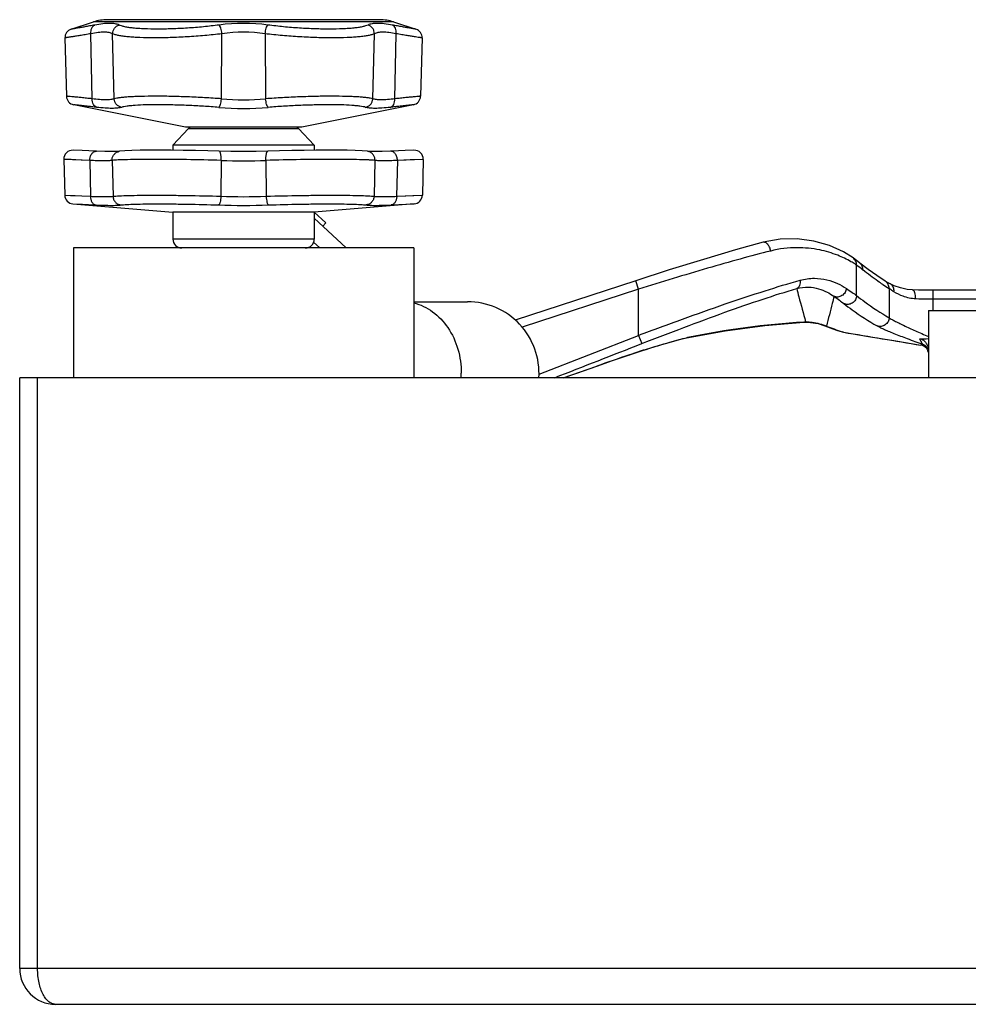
# Model space of a CAD drawing. Header units: millimetres. Extents: x 0 to 1680, y 0 to 1188.
# Tile 3 of 22: x 638 to 744, y 321 to 431. Entities that reach past the tile are written whole.
import ezdxf

# ---------------------------------------------------------------- set-up
doc = ezdxf.new("R2010")
doc.units = ezdxf.units.MM
doc.header["$LTSCALE"] = 4
doc.layers.add('AXES', color=7, linetype='Continuous')
doc.layers.add('SURFACE_ELEMENTS', color=7, linetype='Continuous')

msp = doc.modelspace()

# ---------------------------------------------------------------- linework, layer by layer
at = {"color": 7, "linetype": 'Continuous'}
for p, q in [((643.56, 429.54), (646.07, 430.36)), ((678.03, 430.6), (647.61, 430.6)), ((679.57, 430.36), (682.07, 429.54)), ((642.87, 428.57), (643.04, 422.05)), ((682.77, 428.57), (682.59, 422.05)), ((656.32, 418.6), (643.85, 421.1)), ((681.79, 421.1), (669.32, 418.6)), ((669.32, 418.6), (656.32, 418.6)), ((656.89, 418.58), (656.86, 418.6)), ((644.78, 415.98), (643.79, 416.02)), ((648.98, 415.9), (648.98, 415.9)), ((676.97, 415.87), (676.66, 415.9)), ((676.66, 415.9), (676.66, 415.9)), ((677.53, 415.86), (676.97, 415.87)), ((681.85, 416.02), (680.86, 415.98)), ((642.74, 415), (642.85, 411)), ((682.89, 415), (682.79, 411)), ((643.76, 410.02), (654.92, 409.1)), ((681.87, 410.02), (670.72, 409.1)), ((654.92, 409.1), (654.92, 406.1)), ((670.72, 409.1), (670.72, 406.1)), ((672.02, 407.89), (670.72, 409.1)), ((674.27, 405.1), (670.72, 408.42)), ((672.02, 407.89), (671.68, 407.52)), ((671.34, 405.1), (670.65, 405.75)), ((681.82, 399.1), (687.82, 399.1)), ((739.32, 398.1), (739.32, 390.6)), ((739.32, 398.1), (764.32, 398.1)), ((637.82, 324.6), (637.82, 390.6)), ((865.82, 390.6), (637.82, 390.6)), ((861.82, 320.6), (641.82, 320.6))]:
    msp.add_line(p, q, dxfattribs=at)
at = {"color": 9, "linetype": 'Continuous'}
for p, q in [((679.57, 430.36), (646.07, 430.36)), ((645.92, 421.77), (645.78, 429.03)), ((648.38, 421.77), (648.2, 429.03)), ((660.35, 421.77), (660.4, 429.03)), ((665.23, 429.03), (665.28, 421.77)), ((677.26, 421.77), (677.44, 429.03)), ((679.72, 421.77), (679.85, 429.03)), ((656.67, 418.45), (668.97, 418.45)), ((645.64, 414.88), (642.74, 415)), ((645.64, 414.88), (645.71, 410.88)), ((648.14, 414.88), (648.24, 410.88)), ((660.32, 414.88), (660.29, 410.88)), ((665.32, 414.88), (665.35, 410.88)), ((677.5, 414.88), (677.4, 410.88)), ((680, 414.88), (679.92, 410.88)), ((682.89, 415), (680, 414.88)), ((682.8, 414.99), (681.44, 414.94)), ((642.85, 411), (645.71, 410.88)), ((679.92, 410.88), (682.79, 411)), ((681.74, 410.95), (682.68, 410.99)), ((643.76, 410.02), (646.35, 409.91)), ((679.29, 409.91), (681.87, 410.02)), ((680.93, 409.98), (681.77, 410.02)), ((670.72, 406.1), (654.92, 406.1)), ((639.82, 324.6), (639.82, 390.6)), ((865.82, 324.6), (637.82, 324.6))]:
    msp.add_line(p, q, dxfattribs=at)
at = {"color": 7, "linetype": 'Continuous'}
for points in [[(646.39, 415.9), (645.53, 415.94), (644.78, 415.98)], [(648.98, 415.9), (648.67, 415.87), (648.11, 415.86), (647.34, 415.87), (646.39, 415.9)], [(660.1, 415.9), (658.83, 415.94), (657.44, 415.98), (656.06, 416), (654.72, 416.02), (653.46, 416.02), (652.31, 416.02), (651.26, 416.01), (650.34, 415.98), (649.56, 415.95), (648.98, 415.9)], [(665.54, 415.9), (664.24, 415.87), (662.82, 415.86), (661.4, 415.87), (660.1, 415.9)], [(676.66, 415.9), (676.07, 415.95), (675.3, 415.98), (674.38, 416.01), (673.33, 416.02), (672.18, 416.02), (670.92, 416.02), (669.58, 416), (668.2, 415.98), (666.82, 415.94), (665.54, 415.9)], [(679.24, 415.9), (678.3, 415.87), (677.53, 415.86)], [(680.86, 415.98), (680.11, 415.94), (679.24, 415.9)]]:
    msp.add_lwpolyline(points, dxfattribs=at)
at = {"color": 9, "linetype": 'Continuous'}
for points in [[(645.64, 414.88), (644.78, 414.92), (644.09, 414.94), (643.55, 414.97), (642.74, 415)], [(681.44, 414.94), (680.72, 414.91), (680, 414.88)], [(642.85, 411), (643.49, 410.97), (644.03, 410.95), (644.77, 410.92), (645.71, 410.88)], [(679.92, 410.88), (680.93, 410.92), (681.74, 410.95)], [(643.76, 410.02), (644.34, 410), (644.83, 409.98), (645.49, 409.95), (646.35, 409.91)], [(679.29, 409.91), (680.2, 409.95), (680.93, 409.98)]]:
    msp.add_lwpolyline(points, dxfattribs=at)
at = {"color": 7, "linetype": 'Continuous'}
for centre, radius, start, end in [((647.61, 425.6), 5, 90, 108.0042), ((678.03, 425.6), 5, 71.9958, 90), ((643.87, 428.59), 1, 108.0042, 181.5), ((681.77, 428.59), 1, 358.5, 71.9958), ((644.04, 422.08), 1, 181.5, 258.6901), ((681.59, 422.08), 1, 281.3099, 358.5), ((657.03, 418.1), 0.5, 90, 136.4688), ((668.6, 418.1), 0.5, 43.5312, 90), ((643.74, 415.02), 1, 87.5025, 181.5), ((681.89, 415.02), 1, 358.5, 92.4975), ((643.85, 411.02), 1, 181.5, 265.2755), ((681.79, 411.02), 1, 274.7245, 358.5), ((655.92, 406.1), 1, 180, 270), ((669.72, 406.1), 1, 270, 0), ((687.82, 391.1), 8, 356.3839, 90), ((641.82, 324.6), 4, 180, 270)]:
    msp.add_arc(centre, radius, start, end, dxfattribs=at)
at = {"color": 9, "linetype": 'Continuous'}
for centre, radius, start, end in [((662.82, 409.52), 20.67, 82.4329, 97.5671), ((662.82, 412.92), 16.29, 81.4753, 98.5247), ((662.82, 447.98), 26.33, 264.6292, 275.3708), ((662.82, 453.58), 32.89, 265.1951, 274.8049), ((662.82, 480.89), 66.06, 267.8306, 272.1694), ((662.82, 477.27), 66.44, 267.8203, 272.1797), ((662.82, 491.06), 81.2, 268.0282, 271.9718), ((677.41, 391.1), 9.72, 357.0336, 359.9976)]:
    msp.add_arc(centre, radius, start, end, dxfattribs=at)
for points, knots in [([(648.92, 430.01), (648.86, 430.04), (648.71, 430.1), (648.46, 430.15), (648.17, 430.18), (647.71, 430.2), (647.05, 430.15), (646.5, 430.06), (646.2, 430.01)], [0, 0, 0, 0, 0.079242, 0.170769, 0.275455, 0.393714, 0.670864, 1, 1, 1, 1]), ([(679.44, 430.01), (679.14, 430.06), (678.59, 430.15), (677.92, 430.2), (677.46, 430.18), (677.18, 430.15), (676.93, 430.1), (676.78, 430.04), (676.72, 430.01)], [0, 0, 0, 0, 0.32913, 0.606264, 0.72452, 0.829208, 0.920747, 1, 1, 1, 1]), ([(645.78, 429.03), (645.56, 429), (645.15, 428.93), (644.58, 428.83), (644.08, 428.76), (643.71, 428.7), (643.46, 428.66), (643.31, 428.64), (643.18, 428.61), (643.07, 428.6), (642.99, 428.59), (642.93, 428.58), (642.9, 428.57), (642.88, 428.57), (642.88, 428.57), (642.87, 428.57)], [0, 0, 0, 0, 0.2244, 0.423755, 0.595982, 0.739393, 0.799816, 0.852507, 0.897324, 0.934155, 0.962906, 0.983492, 0.990707, 0.995867, 1, 1, 1, 1]), ([(646.2, 430.01), (646, 429.97), (645.63, 429.91), (645.11, 429.81), (644.65, 429.73), (644.28, 429.67), (644.01, 429.62), (643.84, 429.59), (643.74, 429.58), (643.67, 429.56), (643.61, 429.55), (643.58, 429.55), (643.57, 429.55), (643.56, 429.54)], [0, 0, 0, 0, 0.224502, 0.423895, 0.596117, 0.7395, 0.852576, 0.897374, 0.934189, 0.962926, 0.9835, 0.995868, 1, 1, 1, 1]), ([(645.78, 429.03), (645.77, 429.14), (645.77, 429.35), (645.84, 429.64), (645.99, 429.87), (646.13, 429.98), (646.2, 430.01)], [0, 0, 0, 0, 0.28375, 0.548743, 0.786788, 1, 1, 1, 1]), ([(648.2, 429.03), (648.08, 429.1), (647.86, 429.16), (647.54, 429.21), (647.13, 429.22), (646.54, 429.17), (646.05, 429.09), (645.78, 429.03)], [0, 0, 0, 0, 0.16953, 0.273599, 0.39148, 0.669034, 1, 1, 1, 1]), ([(648.2, 429.03), (648.2, 429.14), (648.23, 429.36), (648.39, 429.65), (648.62, 429.88), (648.82, 429.98), (648.92, 430.01)], [0, 0, 0, 0, 0.250617, 0.502201, 0.752564, 1, 1, 1, 1]), ([(660.4, 429.03), (659.76, 428.95), (658.48, 428.82), (656.55, 428.68), (654.67, 428.59), (652.91, 428.56), (651.55, 428.58), (650.57, 428.63), (649.94, 428.68), (649.39, 428.74), (648.91, 428.82), (648.52, 428.91), (648.29, 428.99), (648.2, 429.03)], [0, 0, 0, 0, 0.157387, 0.316769, 0.472107, 0.617431, 0.747154, 0.804609, 0.856413, 0.902128, 0.941409, 0.974047, 1, 1, 1, 1]), ([(660.1, 430.01), (659.51, 429.93), (658.34, 429.8), (656.58, 429.65), (654.86, 429.57), (653.25, 429.54), (652.01, 429.56), (651.11, 429.61), (650.53, 429.66), (650.02, 429.72), (649.58, 429.8), (649.22, 429.89), (649.01, 429.97), (648.92, 430.01)], [0, 0, 0, 0, 0.157175, 0.316164, 0.471049, 0.615979, 0.745482, 0.802929, 0.854814, 0.900715, 0.940305, 0.973403, 1, 1, 1, 1]), ([(660.4, 429.03), (660.39, 429.14), (660.36, 429.34), (660.29, 429.63), (660.21, 429.83), (660.15, 429.95), (660.11, 429.99), (660.1, 430.01)], [0, 0, 0, 0, 0.313302, 0.601363, 0.836512, 0.927923, 1, 1, 1, 1]), ([(665.23, 429.03), (665.25, 429.14), (665.28, 429.34), (665.35, 429.63), (665.42, 429.83), (665.49, 429.95), (665.52, 429.99), (665.54, 430.01)], [0, 0, 0, 0, 0.313302, 0.601363, 0.836512, 0.927923, 1, 1, 1, 1]), ([(677.44, 429.03), (677.34, 428.99), (677.12, 428.91), (676.73, 428.82), (676.25, 428.74), (675.69, 428.68), (675.06, 428.63), (674.09, 428.58), (672.73, 428.56), (670.97, 428.59), (669.09, 428.68), (667.16, 428.82), (665.87, 428.95), (665.23, 429.03)], [0, 0, 0, 0, 0.025957, 0.0586, 0.097883, 0.1436, 0.195406, 0.252862, 0.38258, 0.527894, 0.683222, 0.842599, 1, 1, 1, 1]), ([(676.72, 430.01), (676.63, 429.97), (676.41, 429.89), (676.05, 429.8), (675.62, 429.72), (675.1, 429.66), (674.52, 429.61), (673.63, 429.56), (672.39, 429.54), (670.78, 429.57), (669.06, 429.65), (667.3, 429.8), (666.12, 429.93), (665.54, 430.01)], [0, 0, 0, 0, 0.026601, 0.059704, 0.099296, 0.145199, 0.197085, 0.254534, 0.384032, 0.528952, 0.683827, 0.842811, 1, 1, 1, 1]), ([(677.44, 429.03), (677.44, 429.14), (677.4, 429.36), (677.25, 429.65), (677.01, 429.88), (676.82, 429.98), (676.72, 430.01)], [0, 0, 0, 0, 0.250617, 0.502201, 0.752564, 1, 1, 1, 1]), ([(679.85, 429.03), (679.59, 429.09), (679.1, 429.17), (678.51, 429.22), (678.1, 429.21), (677.78, 429.16), (677.56, 429.1), (677.44, 429.03)], [0, 0, 0, 0, 0.33096, 0.608496, 0.726374, 0.830444, 1, 1, 1, 1]), ([(679.85, 429.03), (679.87, 429.14), (679.87, 429.35), (679.79, 429.64), (679.65, 429.87), (679.51, 429.98), (679.44, 430.01)], [0, 0, 0, 0, 0.28375, 0.548743, 0.786788, 1, 1, 1, 1]), ([(682.07, 429.54), (682.07, 429.55), (682.06, 429.55), (682.02, 429.55), (681.97, 429.56), (681.89, 429.58), (681.8, 429.59), (681.63, 429.62), (681.36, 429.67), (680.98, 429.73), (680.53, 429.81), (680.01, 429.91), (679.63, 429.97), (679.44, 430.01)], [0, 0, 0, 0, 0.00413, 0.016495, 0.037067, 0.0658, 0.10261, 0.14741, 0.260494, 0.403899, 0.576147, 0.775525, 1, 1, 1, 1]), ([(682.77, 428.57), (682.76, 428.57), (682.75, 428.57), (682.74, 428.57), (682.7, 428.58), (682.65, 428.59), (682.57, 428.6), (682.46, 428.61), (682.27, 428.64), (681.98, 428.69), (681.56, 428.76), (681.06, 428.83), (680.48, 428.93), (680.07, 429), (679.85, 429.03)], [0, 0, 0, 0, 0.004131, 0.009289, 0.016503, 0.037086, 0.065833, 0.10266, 0.147479, 0.260601, 0.404034, 0.576288, 0.775627, 1, 1, 1, 1]), ([(645.92, 421.77), (645.7, 421.79), (645.29, 421.83), (644.72, 421.89), (644.23, 421.94), (643.82, 421.98), (643.53, 422), (643.34, 422.02), (643.24, 422.03), (643.16, 422.04), (643.1, 422.05), (643.07, 422.05), (643.06, 422.05), (643.05, 422.05), (643.04, 422.05)], [0, 0, 0, 0, 0.224692, 0.424175, 0.596406, 0.739739, 0.852736, 0.897493, 0.934269, 0.962972, 0.983522, 0.990725, 0.995875, 1, 1, 1, 1]), ([(646.44, 420.81), (646.36, 420.83), (646.2, 420.92), (646.03, 421.15), (645.93, 421.44), (645.91, 421.65), (645.92, 421.77)], [0, 0, 0, 0, 0.212079, 0.448821, 0.714185, 1, 1, 1, 1]), ([(648.38, 421.77), (648.32, 421.74), (648.19, 421.71), (647.97, 421.67), (647.71, 421.65), (647.3, 421.64), (646.69, 421.68), (646.19, 421.73), (645.92, 421.77)], [0, 0, 0, 0, 0.074885, 0.164088, 0.267956, 0.386504, 0.666453, 1, 1, 1, 1]), ([(660.35, 421.77), (659.73, 421.81), (658.46, 421.9), (656.57, 421.98), (654.72, 422.04), (652.99, 422.06), (651.66, 422.04), (650.7, 422.01), (650.09, 421.98), (649.54, 421.94), (649.08, 421.9), (648.7, 421.84), (648.48, 421.79), (648.38, 421.77)], [0, 0, 0, 0, 0.157727, 0.31759, 0.473431, 0.619209, 0.749266, 0.806802, 0.858596, 0.904169, 0.943114, 0.975126, 1, 1, 1, 1]), ([(649.19, 420.81), (649.09, 420.83), (648.87, 420.91), (648.61, 421.13), (648.43, 421.43), (648.39, 421.65), (648.38, 421.77)], [0, 0, 0, 0, 0.246502, 0.496032, 0.747786, 1, 1, 1, 1]), ([(660.06, 420.81), (660.08, 420.82), (660.12, 420.86), (660.16, 420.93), (660.2, 421.03), (660.26, 421.2), (660.32, 421.44), (660.34, 421.65), (660.35, 421.77)], [0, 0, 0, 0, 0.0634, 0.147364, 0.252174, 0.376273, 0.670291, 1, 1, 1, 1]), ([(677.26, 421.77), (677.16, 421.79), (676.94, 421.84), (676.56, 421.9), (676.09, 421.94), (675.55, 421.98), (674.93, 422.01), (673.97, 422.04), (672.64, 422.06), (670.92, 422.04), (669.07, 421.98), (667.18, 421.9), (665.91, 421.81), (665.28, 421.77)], [0, 0, 0, 0, 0.024876, 0.05689, 0.095836, 0.141412, 0.19321, 0.250749, 0.380804, 0.526573, 0.682404, 0.842261, 1, 1, 1, 1]), ([(665.57, 420.81), (665.56, 420.82), (665.52, 420.86), (665.48, 420.93), (665.43, 421.03), (665.38, 421.2), (665.32, 421.44), (665.29, 421.65), (665.28, 421.77)], [0, 0, 0, 0, 0.0634, 0.147364, 0.252174, 0.376273, 0.670291, 1, 1, 1, 1]), ([(676.44, 420.81), (676.55, 420.83), (676.76, 420.91), (677.03, 421.13), (677.2, 421.43), (677.25, 421.65), (677.26, 421.77)], [0, 0, 0, 0, 0.246502, 0.496032, 0.747786, 1, 1, 1, 1]), ([(679.72, 421.77), (679.45, 421.73), (678.94, 421.68), (678.34, 421.64), (677.92, 421.65), (677.66, 421.67), (677.45, 421.71), (677.31, 421.74), (677.26, 421.77)], [0, 0, 0, 0, 0.333565, 0.613523, 0.732067, 0.835927, 0.925121, 1, 1, 1, 1]), ([(679.2, 420.81), (679.28, 420.83), (679.44, 420.92), (679.61, 421.15), (679.71, 421.44), (679.72, 421.65), (679.72, 421.77)], [0, 0, 0, 0, 0.212079, 0.448821, 0.714185, 1, 1, 1, 1]), ([(682.59, 422.05), (682.59, 422.05), (682.58, 422.05), (682.57, 422.05), (682.53, 422.05), (682.48, 422.04), (682.4, 422.03), (682.29, 422.02), (682.11, 422), (681.82, 421.98), (681.41, 421.94), (680.91, 421.89), (680.34, 421.83), (679.94, 421.79), (679.72, 421.77)], [0, 0, 0, 0, 0.004121, 0.009267, 0.016466, 0.037008, 0.065696, 0.102455, 0.147199, 0.260172, 0.403495, 0.575741, 0.775284, 1, 1, 1, 1]), ([(646.44, 420.81), (646.25, 420.83), (645.88, 420.88), (645.36, 420.93), (644.92, 420.98), (644.55, 421.02), (644.25, 421.05), (644.06, 421.07), (643.95, 421.09), (643.9, 421.09), (643.86, 421.1), (643.85, 421.1), (643.85, 421.1)], [0, 0, 0, 0, 0.224784, 0.424303, 0.596531, 0.739838, 0.8528, 0.9343, 0.962991, 0.983529, 0.995876, 1, 1, 1, 1]), ([(649.19, 420.81), (649.13, 420.79), (648.98, 420.76), (648.73, 420.72), (648.44, 420.7), (647.98, 420.69), (647.31, 420.72), (646.74, 420.78), (646.44, 420.81)], [0, 0, 0, 0, 0.075387, 0.165165, 0.269487, 0.388252, 0.667791, 1, 1, 1, 1]), ([(660.06, 420.81), (659.49, 420.86), (658.34, 420.94), (656.63, 421.03), (654.96, 421.08), (653.39, 421.1), (651.99, 421.09), (650.96, 421.05), (650.25, 420.99), (649.83, 420.94), (649.49, 420.89), (649.28, 420.84), (649.19, 420.81)], [0, 0, 0, 0, 0.157611, 0.317247, 0.472824, 0.618373, 0.748306, 0.85768, 0.903364, 0.942489, 0.974762, 1, 1, 1, 1]), ([(676.44, 420.81), (676.36, 420.84), (676.15, 420.89), (675.8, 420.94), (675.38, 420.99), (674.68, 421.05), (673.64, 421.09), (672.25, 421.1), (670.68, 421.08), (669.01, 421.03), (667.29, 420.94), (666.14, 420.86), (665.57, 420.81)], [0, 0, 0, 0, 0.02524, 0.057515, 0.096641, 0.142328, 0.251709, 0.38164, 0.52718, 0.682746, 0.842378, 1, 1, 1, 1]), ([(679.2, 420.81), (678.89, 420.78), (678.33, 420.72), (677.66, 420.69), (677.19, 420.7), (676.9, 420.72), (676.66, 420.76), (676.51, 420.79), (676.44, 420.81)], [0, 0, 0, 0, 0.332226, 0.611773, 0.730535, 0.83485, 0.924618, 1, 1, 1, 1]), ([(681.79, 421.1), (681.79, 421.1), (681.77, 421.1), (681.74, 421.09), (681.69, 421.09), (681.57, 421.07), (681.38, 421.05), (681.09, 421.02), (680.72, 420.98), (680.27, 420.93), (679.76, 420.88), (679.39, 420.83), (679.2, 420.81)], [0, 0, 0, 0, 0.00412, 0.016458, 0.03699, 0.065665, 0.147135, 0.260073, 0.403371, 0.575614, 0.775193, 1, 1, 1, 1]), ([(645.64, 414.88), (645.64, 415.01), (645.68, 415.27), (645.81, 415.57), (645.97, 415.74), (646.1, 415.84), (646.25, 415.9), (646.35, 415.91), (646.39, 415.9)], [0, 0, 0, 0, 0.28616, 0.553423, 0.675766, 0.789737, 0.896846, 1, 1, 1, 1]), ([(648.14, 414.88), (648.13, 415), (648.17, 415.25), (648.35, 415.57), (648.63, 415.81), (648.86, 415.88), (648.98, 415.9)], [0, 0, 0, 0, 0.254156, 0.505658, 0.753925, 1, 1, 1, 1]), ([(660.32, 414.88), (660.32, 414.94), (660.32, 415.07), (660.32, 415.26), (660.3, 415.44), (660.27, 415.59), (660.24, 415.7), (660.22, 415.78), (660.19, 415.85), (660.14, 415.9), (660.1, 415.9)], [0, 0, 0, 0, 0.18181, 0.357732, 0.52104, 0.666174, 0.788332, 0.839769, 0.884451, 1, 1, 1, 1]), ([(665.32, 414.88), (665.32, 414.94), (665.31, 415.07), (665.32, 415.26), (665.34, 415.44), (665.36, 415.59), (665.39, 415.7), (665.42, 415.78), (665.45, 415.85), (665.5, 415.9), (665.54, 415.9)], [0, 0, 0, 0, 0.18181, 0.357732, 0.52104, 0.666174, 0.788332, 0.839769, 0.884451, 1, 1, 1, 1]), ([(677.5, 414.88), (677.5, 415), (677.47, 415.25), (677.29, 415.57), (677.01, 415.81), (676.78, 415.88), (676.66, 415.9)], [0, 0, 0, 0, 0.254155, 0.505658, 0.753925, 1, 1, 1, 1]), ([(680, 414.88), (680, 415.01), (679.96, 415.27), (679.82, 415.57), (679.66, 415.74), (679.53, 415.84), (679.39, 415.9), (679.29, 415.91), (679.24, 415.9)], [0, 0, 0, 0, 0.28616, 0.553423, 0.675766, 0.789737, 0.896846, 1, 1, 1, 1]), ([(648.14, 414.88), (648, 414.86), (647.68, 414.84), (647.12, 414.83), (646.42, 414.84), (645.91, 414.86), (645.64, 414.88)], [0, 0, 0, 0, 0.164294, 0.388075, 0.668149, 1, 1, 1, 1]), ([(660.32, 414.88), (659.03, 414.92), (657.11, 414.96), (654.6, 414.99), (652.85, 415), (651.28, 414.99), (649.96, 414.97), (649.04, 414.94), (648.47, 414.91), (648.24, 414.89), (648.14, 414.88)], [0, 0, 0, 0, 0.317416, 0.473004, 0.61858, 0.748601, 0.858111, 0.942962, 0.975114, 1, 1, 1, 1]), ([(677.5, 414.88), (677.4, 414.89), (677.17, 414.91), (676.59, 414.94), (675.67, 414.97), (674.36, 414.99), (672.79, 415), (671.04, 414.99), (668.53, 414.96), (666.61, 414.92), (665.32, 414.88)], [0, 0, 0, 0, 0.024889, 0.057045, 0.141899, 0.251412, 0.381427, 0.526993, 0.682573, 1, 1, 1, 1]), ([(680, 414.88), (679.72, 414.86), (679.21, 414.84), (678.52, 414.83), (677.96, 414.84), (677.63, 414.86), (677.5, 414.88)], [0, 0, 0, 0, 0.331848, 0.611907, 0.835686, 1, 1, 1, 1]), ([(645.71, 410.88), (645.99, 410.86), (646.51, 410.84), (647.21, 410.83), (647.77, 410.84), (648.1, 410.86), (648.24, 410.88)], [0, 0, 0, 0, 0.331849, 0.611907, 0.835684, 1, 1, 1, 1]), ([(645.71, 410.88), (645.71, 410.76), (645.74, 410.52), (645.87, 410.22), (646.05, 410.02), (646.21, 409.93), (646.3, 409.91), (646.35, 409.91)], [0, 0, 0, 0, 0.286154, 0.551702, 0.787304, 0.895704, 1, 1, 1, 1]), ([(648.24, 410.88), (648.34, 410.89), (648.57, 410.91), (649.14, 410.94), (650.05, 410.97), (651.35, 410.99), (652.9, 411), (654.63, 410.99), (657.12, 410.96), (659.02, 410.92), (660.29, 410.88)], [0, 0, 0, 0, 0.02489, 0.057047, 0.141901, 0.251414, 0.381429, 0.526996, 0.682574, 1, 1, 1, 1]), ([(648.24, 410.88), (648.24, 410.76), (648.29, 410.51), (648.49, 410.2), (648.79, 409.98), (649.02, 409.92), (649.14, 409.91)], [0, 0, 0, 0, 0.253561, 0.505409, 0.754159, 1, 1, 1, 1]), ([(660.29, 410.88), (660.29, 410.76), (660.27, 410.54), (660.22, 410.27), (660.17, 410.1), (660.12, 410.01), (660.08, 409.94), (660.04, 409.91), (660.02, 409.91)], [0, 0, 0, 0, 0.346653, 0.648233, 0.770872, 0.870376, 0.945794, 1, 1, 1, 1]), ([(665.35, 410.88), (666.62, 410.92), (668.52, 410.96), (671.01, 410.99), (672.74, 411), (674.29, 410.99), (675.59, 410.97), (676.5, 410.94), (677.07, 410.91), (677.3, 410.89), (677.4, 410.88)], [0, 0, 0, 0, 0.317413, 0.473007, 0.618593, 0.748621, 0.858134, 0.942977, 0.975121, 1, 1, 1, 1]), ([(665.35, 410.88), (665.35, 410.76), (665.37, 410.54), (665.42, 410.27), (665.47, 410.1), (665.51, 410.01), (665.56, 409.94), (665.59, 409.91), (665.61, 409.91)], [0, 0, 0, 0, 0.346653, 0.648233, 0.770872, 0.870376, 0.945794, 1, 1, 1, 1]), ([(677.4, 410.88), (677.39, 410.76), (677.34, 410.51), (677.14, 410.2), (676.85, 409.98), (676.62, 409.92), (676.5, 409.91)], [0, 0, 0, 0, 0.253561, 0.505409, 0.754159, 1, 1, 1, 1]), ([(677.4, 410.88), (677.54, 410.86), (677.86, 410.84), (678.43, 410.83), (679.13, 410.84), (679.65, 410.86), (679.92, 410.88)], [0, 0, 0, 0, 0.164297, 0.388077, 0.668152, 1, 1, 1, 1]), ([(679.92, 410.88), (679.93, 410.76), (679.9, 410.52), (679.77, 410.22), (679.59, 410.02), (679.42, 409.93), (679.33, 409.91), (679.29, 409.91)], [0, 0, 0, 0, 0.286154, 0.551702, 0.787304, 0.895704, 1, 1, 1, 1]), ([(646.35, 409.91), (646.65, 409.89), (647.22, 409.87), (648, 409.86), (648.62, 409.86), (648.99, 409.89), (649.14, 409.91)], [0, 0, 0, 0, 0.331252, 0.611073, 0.835085, 1, 1, 1, 1]), ([(649.14, 409.91), (649.23, 409.92), (649.44, 409.94), (649.95, 409.97), (650.77, 410), (651.95, 410.02), (653.35, 410.03), (654.91, 410.02), (657.16, 409.99), (658.87, 409.95), (660.02, 409.91)], [0, 0, 0, 0, 0.025016, 0.057269, 0.142236, 0.251774, 0.381745, 0.527224, 0.682701, 1, 1, 1, 1]), ([(665.61, 409.91), (666.76, 409.95), (668.48, 409.99), (670.72, 410.02), (672.29, 410.03), (673.69, 410.02), (674.86, 410), (675.69, 409.97), (676.2, 409.94), (676.41, 409.92), (676.5, 409.91)], [0, 0, 0, 0, 0.317286, 0.472778, 0.618277, 0.748262, 0.857799, 0.942755, 0.974994, 1, 1, 1, 1]), ([(676.5, 409.91), (676.65, 409.89), (677.01, 409.86), (677.64, 409.86), (678.41, 409.87), (678.98, 409.89), (679.29, 409.91)], [0, 0, 0, 0, 0.164896, 0.388911, 0.668749, 1, 1, 1, 1]), ([(681.83, 398.96), (682.2, 398.87), (682.94, 398.61), (684.32, 397.79), (685.79, 396.23), (686.89, 393.81), (687.14, 392.01), (687.14, 391.1)], [0, 0, 0, 0, 0.113052, 0.229114, 0.472228, 0.731198, 1, 1, 1, 1]), ([(641.82, 320.6), (641.69, 320.6), (641.43, 320.66), (641.06, 320.88), (640.72, 321.23), (640.29, 321.92), (639.92, 323.06), (639.82, 324.06), (639.82, 324.6)], [0, 0, 0, 0, 0.078128, 0.163924, 0.263737, 0.380491, 0.66552, 1, 1, 1, 1])]:
    msp.add_open_spline(points, degree=3, knots=knots, dxfattribs=at)
at = {"layer": 'AXES', "color": 7, "linetype": 'Continuous'}
for p, q in [((656.67, 418.45), (654.92, 416.6)), ((668.97, 418.45), (670.72, 416.6)), ((654.92, 416.6), (654.92, 416.01)), ((670.72, 416.6), (654.92, 416.6)), ((670.72, 416.6), (670.72, 416.01)), ((670.72, 409.1), (654.92, 409.1)), ((643.82, 405.1), (643.82, 390.6)), ((681.82, 405.1), (643.82, 405.1)), ((681.82, 405.1), (681.82, 390.6)), ((720.86, 405.73), (720.86, 405.73)), ((730.9, 403.98), (730.9, 403.98)), ((706.62, 401.43), (693.17, 397.05)), ((734.48, 401.41), (734.48, 401.41)), ((735.05, 401.09), (735.05, 401.09)), ((737.54, 400.41), (737.54, 400.41)), ((748.5, 400.37), (739.8, 400.37)), ((712.29, 395.06), (712.29, 395.06)), ((729.68, 395.73), (729.68, 395.73)), ((729.68, 395.72), (729.82, 395.69))]:
    msp.add_line(p, q, dxfattribs=at)
at = {"layer": 'AXES', "color": 9, "linetype": 'Continuous'}
for p, q in [((731.29, 399.78), (731.29, 403.17)), ((706.93, 400.48), (693.94, 396.25)), ((706.93, 400.48), (706.62, 401.43)), ((706.93, 395.34), (706.93, 400.48)), ((734.92, 400.56), (734.92, 397.31)), ((739.8, 400.37), (739.8, 398.1)), ((763.84, 399.37), (739.8, 399.37)), ((725.6, 396.84), (725.41, 396.8)), ((725.41, 396.82), (725.6, 396.84)), ((725.41, 396.83), (725.6, 396.84)), ((725.6, 396.86), (725.6, 396.84)), ((727.91, 396.37), (727.74, 396.42)), ((695.85, 391.02), (706.93, 395.34)), ((706.93, 395.34), (707.29, 394.41)), ((712.4, 395.09), (712.29, 395.06)), ((729.68, 395.74), (729.82, 395.69)), ((729.68, 395.74), (729.82, 395.69)), ((729.82, 395.69), (729.68, 395.73)), ((729.82, 395.69), (729.82, 395.69)), ((705.92, 393.16), (705.93, 393.17)), ((705.93, 393.16), (705.95, 393.17)), ((707.65, 393.73), (707.77, 393.77)), ((698.51, 390.6), (702.26, 391.91)), ((702.26, 391.91), (702.26, 391.91)), ((695.82, 391), (695.85, 391.02)), ((695.82, 391), (695.85, 391.02))]:
    msp.add_line(p, q, dxfattribs=at)
at = {"layer": 'AXES', "color": 7, "linetype": 'Continuous'}
for points in [[(730.9, 403.98), (729.84, 404.65), (728.26, 405.36), (726.5, 405.87), (724.66, 406.11), (722.74, 406.07), (720.86, 405.73)], [(720.86, 405.73), (717.77, 404.88), (714.18, 403.82), (710.36, 402.64), (706.62, 401.43)], [(731.65, 403.42), (731.42, 403.59), (731.14, 403.81), (730.9, 403.98)], [(734.48, 401.41), (733.56, 402.01), (732.58, 402.7), (731.65, 403.42)], [(735.05, 401.09), (734.81, 401.22), (734.57, 401.35), (734.48, 401.41)], [(737.54, 400.41), (736.95, 400.46), (736.18, 400.63), (735.5, 400.88), (735.05, 401.09)], [(739.8, 400.37), (739.13, 400.37), (738.2, 400.39), (737.54, 400.41)], [(712.29, 395.06), (716.62, 395.84), (721.05, 396.44), (725.41, 396.8)], [(725.41, 396.8), (726.15, 396.79), (726.98, 396.66), (727.74, 396.42)], [(727.74, 396.42), (728.35, 396.18), (729.06, 395.93), (729.68, 395.72)], [(702.26, 391.91), (704.01, 392.51), (705.93, 393.17), (707.71, 393.75), (709.29, 394.24), (710.61, 394.63), (711.65, 394.91), (712.29, 395.06)], [(729.82, 395.69), (732.62, 395.22), (735.67, 394.71), (738.48, 394.24)], [(698.51, 390.6), (700.03, 391.13), (702.26, 391.91)]]:
    msp.add_lwpolyline(points, dxfattribs=at)
at = {"layer": 'AXES', "color": 9, "linetype": 'Continuous'}
for centre, radius, start, end in [((719.19, 386.55), 20.56, 51.4772, 53.9598), ((750.03, 424.76), 28.53, 236.357, 238.0266), ((731.28, 303.28), 93.73, 93.5891, 101.6146), ((725.41, 390.5), 6.38, 66.9962, 68.5674), ((741.12, 430.66), 36.74, 248.9277, 251.8683), ((714.78, 383.53), 11.8, 101.6038, 102.1336), ((738.32, 393.4), 1, 35.0107, 69.8382), ((738.32, 393.41), 0.998, 23.2675, 34.9447), ((805.78, 95.48), 313.98, 108.5428, 109.251), ((760.97, 228.46), 173.66, 107.8781, 108.4688)]:
    msp.add_arc(centre, radius, start, end, dxfattribs=at)
at = {"layer": 'AXES', "color": 7, "linetype": 'Continuous'}
for centre, radius, start, end in [((738.32, 393.26), 1, 40.2632, 80.5253), ((738.31, 393.26), 1.01, 8.8441, 20.0746)]:
    msp.add_arc(centre, radius, start, end, dxfattribs=at)
at = {"layer": 'AXES', "color": 9, "linetype": 'Continuous'}
for points, knots in [([(721.7, 404.76), (721.68, 404.9), (721.6, 405.17), (721.42, 405.46), (721.25, 405.63), (721.12, 405.71), (720.99, 405.75), (720.9, 405.74), (720.86, 405.73)], [0, 0, 0, 0, 0.302988, 0.582586, 0.705206, 0.814028, 0.910729, 1, 1, 1, 1]), ([(730.66, 403.57), (730.19, 403.84), (729.05, 404.38), (727.04, 404.98), (724.5, 405.23), (722.66, 405.01), (721.7, 404.76)], [0, 0, 0, 0, 0.177691, 0.405207, 0.679449, 1, 1, 1, 1]), ([(721.7, 404.76), (720.56, 404.48), (718.21, 403.85), (713.28, 402.45), (709.5, 401.29), (706.93, 400.48)], [0, 0, 0, 0, 0.228483, 0.475518, 1, 1, 1, 1]), ([(731.29, 403.17), (731.3, 403.33), (731.23, 403.65), (731.03, 403.89), (730.9, 403.98)], [0, 0, 0, 0, 0.503655, 1, 1, 1, 1]), ([(731.29, 403.17), (731.24, 403.21), (731.04, 403.35), (730.83, 403.48), (730.66, 403.57)], [0, 0, 0, 0, 0.224118, 1, 1, 1, 1]), ([(732, 402.64), (732, 402.78), (731.95, 403.08), (731.76, 403.33), (731.65, 403.42)], [0, 0, 0, 0, 0.503643, 1, 1, 1, 1]), ([(734.23, 401.01), (734.04, 401.13), (733.28, 401.65), (732.54, 402.2), (732, 402.64)], [0, 0, 0, 0, 0.244674, 1, 1, 1, 1]), ([(724.98, 401.5), (725.49, 401.64), (726.51, 401.78), (727.94, 401.6), (729.15, 401.19), (729.84, 400.79), (730.15, 400.58)], [0, 0, 0, 0, 0.296279, 0.558187, 0.791865, 1, 1, 1, 1]), ([(706.93, 395.34), (708.57, 395.95), (711.79, 397.14), (716.49, 398.82), (720.87, 400.28), (723.66, 401.13), (724.98, 401.5)], [0, 0, 0, 0, 0.275002, 0.540314, 0.785624, 1, 1, 1, 1]), ([(707.29, 394.41), (708.86, 395.02), (711.95, 396.21), (716.46, 397.89), (720.65, 399.35), (723.34, 400.2), (724.6, 400.56)], [0, 0, 0, 0, 0.274746, 0.54001, 0.785464, 1, 1, 1, 1]), ([(724.98, 401.5), (724.99, 401.4), (725, 401.2), (724.94, 400.92), (724.81, 400.7), (724.67, 400.6), (724.6, 400.56)], [0, 0, 0, 0, 0.284312, 0.548129, 0.785233, 1, 1, 1, 1]), ([(724.6, 400.56), (725.03, 400.68), (725.86, 400.78), (727.01, 400.6), (727.97, 400.22), (728.52, 399.88), (728.76, 399.7)], [0, 0, 0, 0, 0.299871, 0.56083, 0.792795, 1, 1, 1, 1]), ([(724.6, 400.56), (724.68, 400.26), (725, 399.02), (725.34, 397.79), (725.6, 396.86)], [0, 0, 0, 0, 0.244966, 1, 1, 1, 1]), ([(730.15, 400.58), (730.14, 400.42), (730.03, 400.1), (729.73, 399.8), (729.44, 399.66), (729.2, 399.61), (728.97, 399.62), (728.83, 399.67), (728.76, 399.7)], [0, 0, 0, 0, 0.255439, 0.512455, 0.638877, 0.762141, 0.882434, 1, 1, 1, 1]), ([(730.15, 400.58), (730.37, 400.44), (730.75, 400.17), (731.13, 399.9), (731.29, 399.78)], [0, 0, 0, 0, 0.554941, 1, 1, 1, 1]), ([(734.92, 400.56), (734.93, 400.72), (734.86, 401.06), (734.62, 401.32), (734.48, 401.41)], [0, 0, 0, 0, 0.50368, 1, 1, 1, 1]), ([(735.46, 400.2), (735.35, 400.27), (735.17, 400.38), (735, 400.51), (734.92, 400.56)], [0, 0, 0, 0, 0.583339, 1, 1, 1, 1]), ([(735.46, 400.2), (735.48, 400.38), (735.45, 400.66), (735.26, 400.95), (735.12, 401.06), (735.05, 401.09)], [0, 0, 0, 0, 0.519472, 0.763472, 1, 1, 1, 1]), ([(737.89, 399.41), (737.89, 399.53), (737.88, 399.77), (737.83, 400.05), (737.75, 400.23), (737.69, 400.32), (737.62, 400.39), (737.57, 400.41), (737.54, 400.41)], [0, 0, 0, 0, 0.337642, 0.631607, 0.751869, 0.851645, 0.932186, 1, 1, 1, 1]), ([(728.76, 399.7), (728.7, 399.43), (728.45, 398.32), (728.14, 397.21), (727.91, 396.37)], [0, 0, 0, 0, 0.236971, 1, 1, 1, 1]), ([(728.76, 399.7), (728.96, 399.55), (729.34, 399.29), (729.7, 399.01), (729.87, 398.89)], [0, 0, 0, 0, 0.553526, 1, 1, 1, 1]), ([(731.29, 399.78), (731.28, 399.61), (731.19, 399.28), (730.83, 398.91), (730.34, 398.75), (730.01, 398.82), (729.87, 398.89)], [0, 0, 0, 0, 0.251844, 0.504966, 0.754885, 1, 1, 1, 1]), ([(731.29, 399.78), (731.59, 399.54), (732.75, 398.66), (733.98, 397.85), (734.92, 397.31)], [0, 0, 0, 0, 0.259038, 1, 1, 1, 1]), ([(737.89, 399.41), (737.41, 399.43), (736.55, 399.62), (735.78, 400), (735.46, 400.2)], [0, 0, 0, 0, 0.55889, 1, 1, 1, 1]), ([(739.8, 399.37), (739.63, 399.37), (739, 399.37), (738.36, 399.39), (737.89, 399.41)], [0, 0, 0, 0, 0.256099, 1, 1, 1, 1]), ([(729.87, 398.89), (730.17, 398.65), (731.36, 397.75), (732.62, 396.93), (733.58, 396.39)], [0, 0, 0, 0, 0.258693, 1, 1, 1, 1]), ([(734.92, 397.31), (734.92, 397.16), (734.83, 396.84), (734.5, 396.47), (734.05, 396.29), (733.72, 396.33), (733.58, 396.39)], [0, 0, 0, 0, 0.252423, 0.504906, 0.754282, 1, 1, 1, 1]), ([(734.92, 397.31), (735, 397.26), (735.2, 397.14), (735.56, 396.94), (736.02, 396.71), (736.79, 396.34), (737.9, 395.83), (738.83, 395.42), (739.32, 395.2)], [0, 0, 0, 0, 0.059202, 0.143888, 0.250838, 0.376624, 0.670956, 1, 1, 1, 1]), ([(725.6, 396.84), (725.78, 396.84), (726.51, 396.82), (727.23, 396.64), (727.74, 396.44)], [0, 0, 0, 0, 0.245721, 1, 1, 1, 1]), ([(733.58, 396.39), (733.67, 396.33), (733.91, 396.22), (734.32, 396.03), (734.84, 395.8), (735.73, 395.44), (737.01, 394.95), (738.09, 394.55), (738.66, 394.34)], [0, 0, 0, 0, 0.058534, 0.141938, 0.247493, 0.372216, 0.666705, 1, 1, 1, 1]), ([(707.77, 393.77), (708.65, 394.05), (709.88, 394.43), (711.39, 394.85), (712.02, 395.01), (712.3, 395.07)], [0, 0, 0, 0, 0.587088, 0.818976, 1, 1, 1, 1]), ([(738.32, 394.96), (738.36, 394.88), (738.41, 394.78), (738.48, 394.64), (738.53, 394.55), (738.57, 394.47), (738.61, 394.41), (738.64, 394.37), (738.65, 394.35), (738.66, 394.34)], [0, 0, 0, 0, 0.350466, 0.50995, 0.654885, 0.781328, 0.884224, 0.958417, 1, 1, 1, 1]), ([(738.66, 394.34), (738.65, 394.34), (738.59, 394.31), (738.53, 394.27), (738.48, 394.24)], [0, 0, 0, 0, 0.225611, 1, 1, 1, 1])]:
    msp.add_open_spline(points, degree=3, knots=knots, dxfattribs=at)
for points in [[(729.82, 395.69), (732.71, 395.21), (735.6, 394.72), (738.48, 394.24)], [(697.54, 390.6), (700.79, 391.87), (704.04, 393.14), (707.29, 394.41)], [(739.24, 393.8), (739.29, 393.68), (739.32, 393.54), (739.32, 393.4)]]:
    msp.add_open_spline(points, degree=3, dxfattribs=at)
at = {"layer": 'AXES', "color": 7, "linetype": 'Continuous'}
for points in [[(738.32, 394.96), (738.66, 394.95), (738.99, 394.96), (739.32, 394.97)], [(739.08, 393.9), (739.16, 393.81), (739.22, 393.71), (739.26, 393.6)], [(739.14, 394.33), (739.19, 394.23), (739.24, 394.12), (739.27, 394.01)]]:
    msp.add_open_spline(points, degree=3, dxfattribs=at)
msp.add_open_spline([(738.32, 394.96), (738.41, 394.96), (738.57, 394.91), (738.76, 394.8), (738.96, 394.61), (739.08, 394.45), (739.14, 394.33)], degree=3, knots=[0, 0, 0, 0, 0.249677, 0.437473, 0.625235, 1, 1, 1, 1], dxfattribs=at)
at = {"layer": 'SURFACE_ELEMENTS', "color": 6, "linetype": 'Continuous'}
for q in [(739.32, 390.6), (764.32, 398.1)]:
    msp.add_line((739.32, 398.1), q, dxfattribs=at)

doc.saveas('drawing.dxf')
